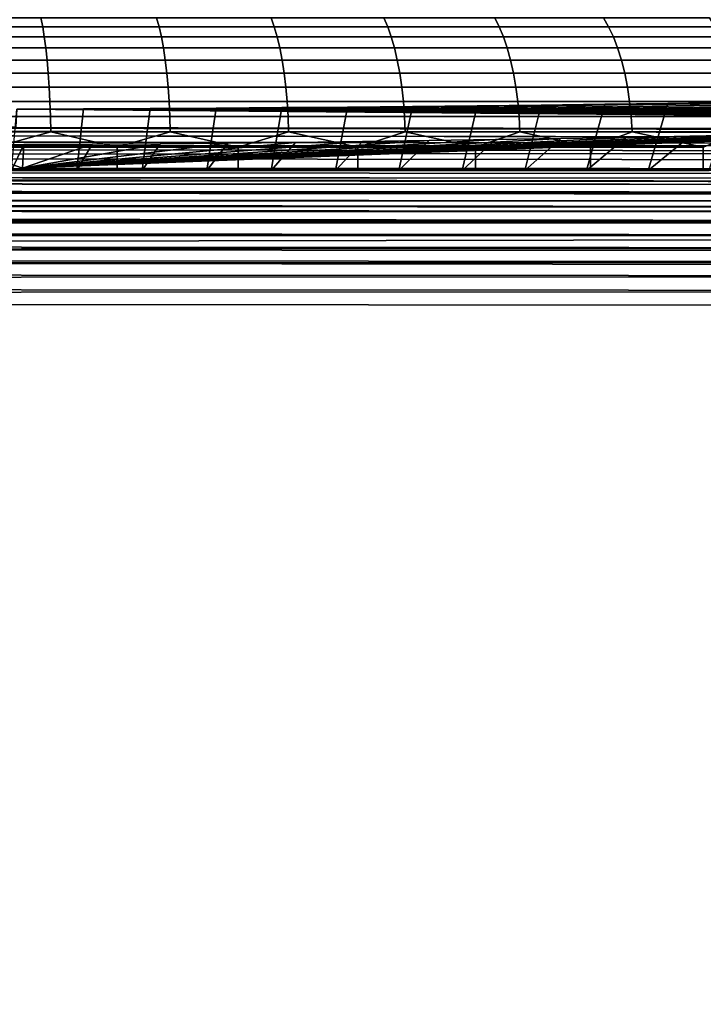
# Model space of a CAD drawing. Header units: metres. Extents: x -109 to 109, y -100 to 58.
# Tile 35 of 256: x -74.71 to -70.21, y -6 to 0.49. Entities that reach past the tile are written whole.
import ezdxf

# ---------------------------------------------------------------- set-up
doc = ezdxf.new("R2010")
doc.units = ezdxf.units.M
doc.layers.add('solid_21_062_100_XXX', color=7, linetype='CONTINUOUS')

msp = doc.modelspace()

# ---------------------------------------------------------------- linework, layer by layer
at = {"layer": 'solid_21_062_100_XXX'}
for points in [[(-74.57373, 0.505334, 13.891276), (-75.341888, 0.505334, 13.976296), (-75.334961, 0.447586, 14.059929), (-74.562202, 0.447586, 13.9744)], [(-75.341888, 0.505334, -13.976296), (-74.57373, 0.505334, -13.891276), (-74.562202, 0.447586, -13.9744), (-75.334961, 0.447586, -14.059929)], [(-73.811409, 0.505334, 13.764069), (-74.57373, 0.505334, 13.891276), (-74.562202, 0.447586, 13.9744), (-73.795326, 0.447586, 13.846431)], [(-74.57373, 0.505334, -13.891276), (-73.811409, 0.505334, -13.764069), (-73.795326, 0.447586, -13.846431), (-74.562202, 0.447586, -13.9744)], [(-73.057266, 0.505334, 13.595059), (-73.811409, 0.505334, 13.764069), (-73.795326, 0.447586, 13.846431), (-73.036659, 0.447586, 13.676411)], [(-73.811409, 0.505334, -13.764069), (-73.057266, 0.505334, -13.595059), (-73.036659, 0.447586, -13.676411), (-73.795326, 0.447586, -13.846431)], [(-72.313568, 0.505334, 13.384764), (-73.057266, 0.505334, 13.595059), (-73.036659, 0.447586, 13.676411), (-72.288521, 0.447586, 13.464855)], [(-73.057266, 0.505334, -13.595059), (-72.313568, 0.505334, -13.384764), (-72.288521, 0.447586, -13.464855), (-73.036659, 0.447586, -13.676411)], [(-71.582588, 0.505334, 13.133818), (-72.313568, 0.505334, 13.384764), (-72.288521, 0.447586, 13.464855), (-71.553162, 0.447586, 13.212408)], [(-72.313568, 0.505334, -13.384764), (-71.582588, 0.505334, -13.133818), (-71.553162, 0.447586, -13.212408), (-72.288521, 0.447586, -13.464855)], [(-70.866547, 0.505334, 12.842985), (-71.582588, 0.505334, 13.133818), (-71.553162, 0.447586, 13.212408), (-70.832832, 0.447586, 12.919835)], [(-71.582588, 0.505334, -13.133818), (-70.866547, 0.505334, -12.842985), (-70.832832, 0.447586, -12.919835), (-71.553162, 0.447586, -13.212408)], [(-70.16761, 0.505334, 12.513148), (-70.866547, 0.505334, 12.842985), (-70.832832, 0.447586, 12.919835), (-70.129715, 0.447586, 12.588025)], [(-70.866547, 0.505334, -12.842985), (-70.16761, 0.505334, -12.513148), (-70.129715, 0.447586, -12.588025), (-70.832832, 0.447586, -12.919835)], [(-74.562202, 0.447586, 13.9744), (-75.334961, 0.447586, 14.059929), (-75.328552, 0.3816, 14.137272), (-74.551544, 0.3816, 14.051272)], [(-75.334961, 0.447586, -14.059929), (-74.562202, 0.447586, -13.9744), (-74.551544, 0.3816, -14.051272), (-75.328552, 0.3816, -14.137272)], [(-73.795326, 0.447586, 13.846431), (-74.562202, 0.447586, 13.9744), (-74.551544, 0.3816, 14.051272), (-73.780449, 0.3816, 13.922599)], [(-74.562202, 0.447586, -13.9744), (-73.795326, 0.447586, -13.846431), (-73.780449, 0.3816, -13.922599), (-74.551544, 0.3816, -14.051272)], [(-73.036659, 0.447586, 13.676411), (-73.795326, 0.447586, 13.846431), (-73.780449, 0.3816, 13.922599), (-73.017609, 0.3816, 13.751644)], [(-73.795326, 0.447586, -13.846431), (-73.036659, 0.447586, -13.676411), (-73.017609, 0.3816, -13.751644), (-73.780449, 0.3816, -13.922599)], [(-72.288521, 0.447586, 13.464855), (-73.036659, 0.447586, 13.676411), (-73.017609, 0.3816, 13.751644), (-72.26535, 0.3816, 13.538925)], [(-73.036659, 0.447586, -13.676411), (-72.288521, 0.447586, -13.464855), (-72.26535, 0.3816, -13.538925), (-73.017609, 0.3816, -13.751644)], [(-71.553162, 0.447586, 13.212408), (-72.288521, 0.447586, 13.464855), (-72.26535, 0.3816, 13.538925), (-71.525955, 0.3816, 13.285089)], [(-72.288521, 0.447586, -13.464855), (-71.553162, 0.447586, -13.212408), (-71.525955, 0.3816, -13.285089), (-72.26535, 0.3816, -13.538925)], [(-70.832832, 0.447586, 12.919835), (-71.553162, 0.447586, 13.212408), (-71.525955, 0.3816, 13.285089), (-70.801659, 0.3816, 12.990907)], [(-71.553162, 0.447586, -13.212408), (-70.832832, 0.447586, -12.919835), (-70.801659, 0.3816, -12.990907), (-71.525955, 0.3816, -13.285089)], [(-70.129715, 0.447586, 12.588025), (-70.832832, 0.447586, 12.919835), (-70.801659, 0.3816, 12.990907), (-70.094673, 0.3816, 12.657271)], [(-70.832832, 0.447586, -12.919835), (-70.129715, 0.447586, -12.588025), (-70.094673, 0.3816, -12.657271), (-70.801659, 0.3816, -12.990907)], [(-74.551544, 0.3816, 14.051272), (-75.328552, 0.3816, 14.137272), (-75.322731, 0.30806, 14.207523), (-74.541855, 0.30806, 14.121096)], [(-75.328552, 0.3816, -14.137272), (-74.551544, 0.3816, -14.051272), (-74.541855, 0.30806, -14.121096), (-75.322731, 0.30806, -14.207523)], [(-73.780449, 0.3816, 13.922599), (-74.551544, 0.3816, 14.051272), (-74.541855, 0.30806, 14.121096), (-73.76693, 0.30806, 13.991784)], [(-74.551544, 0.3816, -14.051272), (-73.780449, 0.3816, -13.922599), (-73.76693, 0.30806, -13.991784), (-74.541855, 0.30806, -14.121096)], [(-73.017609, 0.3816, 13.751644), (-73.780449, 0.3816, 13.922599), (-73.76693, 0.30806, 13.991784), (-73.000305, 0.30806, 13.819979)], [(-73.780449, 0.3816, -13.922599), (-73.017609, 0.3816, -13.751644), (-73.000305, 0.30806, -13.819979), (-73.76693, 0.30806, -13.991784)], [(-72.26535, 0.3816, 13.538925), (-73.017609, 0.3816, 13.751644), (-73.000305, 0.30806, 13.819979), (-72.244308, 0.30806, 13.606203)], [(-73.017609, 0.3816, -13.751644), (-72.26535, 0.3816, -13.538925), (-72.244308, 0.30806, -13.606203), (-73.000305, 0.30806, -13.819979)], [(-71.525955, 0.3816, 13.285089), (-72.26535, 0.3816, 13.538925), (-72.244308, 0.30806, 13.606203), (-71.501236, 0.30806, 13.351106)], [(-72.26535, 0.3816, -13.538925), (-71.525955, 0.3816, -13.285089), (-71.501236, 0.30806, -13.351106), (-72.244308, 0.30806, -13.606203)], [(-70.801659, 0.3816, 12.990907), (-71.525955, 0.3816, 13.285089), (-71.501236, 0.30806, 13.351106), (-70.773346, 0.30806, 13.055462)], [(-71.525955, 0.3816, -13.285089), (-70.801659, 0.3816, -12.990907), (-70.773346, 0.30806, -13.055462), (-71.501236, 0.30806, -13.351106)], [(-70.094673, 0.3816, 12.657271), (-70.801659, 0.3816, 12.990907), (-70.773346, 0.30806, 13.055462), (-70.062843, 0.30806, 12.720168)], [(-70.801659, 0.3816, -12.990907), (-70.094673, 0.3816, -12.657271), (-70.062843, 0.30806, -12.720168), (-70.773346, 0.30806, -13.055462)], [(-74.541855, 0.30806, 14.121096), (-75.322731, 0.30806, 14.207523), (-75.317558, 0.22773, 14.269954), (-74.533257, 0.22773, 14.183147)], [(-75.322731, 0.30806, -14.207523), (-74.541855, 0.30806, -14.121096), (-74.533257, 0.22773, -14.183147), (-75.317558, 0.22773, -14.269954)], [(-73.76693, 0.30806, 13.991784), (-74.541855, 0.30806, 14.121096), (-74.533257, 0.22773, 14.183147), (-73.754921, 0.22773, 14.053267)], [(-74.541855, 0.30806, -14.121096), (-73.76693, 0.30806, -13.991784), (-73.754921, 0.22773, -14.053267), (-74.533257, 0.22773, -14.183147)], [(-73.000305, 0.30806, 13.819979), (-73.76693, 0.30806, 13.991784), (-73.754921, 0.22773, 14.053267), (-72.984924, 0.22773, 13.880707)], [(-73.76693, 0.30806, -13.991784), (-73.000305, 0.30806, -13.819979), (-72.984924, 0.22773, -13.880707), (-73.754921, 0.22773, -14.053267)], [(-72.244308, 0.30806, 13.606203), (-73.000305, 0.30806, 13.819979), (-72.984924, 0.22773, 13.880707), (-72.225609, 0.22773, 13.665992)], [(-73.000305, 0.30806, -13.819979), (-72.244308, 0.30806, -13.606203), (-72.225609, 0.22773, -13.665992), (-72.984924, 0.22773, -13.880707)], [(-71.501236, 0.30806, 13.351106), (-72.244308, 0.30806, 13.606203), (-72.225609, 0.22773, 13.665992), (-71.479271, 0.22773, 13.409773)], [(-72.244308, 0.30806, -13.606203), (-71.501236, 0.30806, -13.351106), (-71.479271, 0.22773, -13.409773), (-72.225609, 0.22773, -13.665992)], [(-70.773346, 0.30806, 13.055462), (-71.501236, 0.30806, 13.351106), (-71.479271, 0.22773, 13.409773), (-70.748177, 0.22773, 13.11283)], [(-71.501236, 0.30806, -13.351106), (-70.773346, 0.30806, -13.055462), (-70.748177, 0.22773, -13.11283), (-71.479271, 0.22773, -13.409773)], [(-70.062843, 0.30806, 12.720168), (-70.773346, 0.30806, 13.055462), (-70.748177, 0.22773, 13.11283), (-70.034554, 0.22773, 12.776064)], [(-70.773346, 0.30806, -13.055462), (-70.062843, 0.30806, -12.720168), (-70.034554, 0.22773, -12.776064), (-70.748177, 0.22773, -13.11283)], [(-74.533257, 0.22773, 14.183147), (-75.317558, 0.22773, 14.269954), (-75.313087, 0.141444, 14.323916), (-74.525818, 0.141444, 14.236781)], [(-75.317558, 0.22773, -14.269954), (-74.533257, 0.22773, -14.183147), (-74.525818, 0.141444, -14.236781), (-75.313087, 0.141444, -14.323916)], [(-73.754921, 0.22773, 14.053267), (-74.533257, 0.22773, 14.183147), (-74.525818, 0.141444, 14.236781), (-73.744545, 0.141444, 14.106409)], [(-74.533257, 0.22773, -14.183147), (-73.754921, 0.22773, -14.053267), (-73.744545, 0.141444, -14.106409), (-74.525818, 0.141444, -14.236781)], [(-72.984924, 0.22773, 13.880707), (-73.754921, 0.22773, 14.053267), (-73.744545, 0.141444, 14.106409), (-72.971634, 0.141444, 13.933197)], [(-73.754921, 0.22773, -14.053267), (-72.984924, 0.22773, -13.880707), (-72.971634, 0.141444, -13.933197), (-73.744545, 0.141444, -14.106409)], [(-72.225609, 0.22773, 13.665992), (-72.984924, 0.22773, 13.880707), (-72.971634, 0.141444, 13.933197), (-72.209442, 0.141444, 13.71767)], [(-72.984924, 0.22773, -13.880707), (-72.225609, 0.22773, -13.665992), (-72.209442, 0.141444, -13.71767), (-72.971634, 0.141444, -13.933197)], [(-71.479271, 0.22773, 13.409773), (-72.225609, 0.22773, 13.665992), (-72.209442, 0.141444, 13.71767), (-71.460281, 0.141444, 13.460483)], [(-72.225609, 0.22773, -13.665992), (-71.479271, 0.22773, -13.409773), (-71.460281, 0.141444, -13.460483), (-72.209442, 0.141444, -13.71767)], [(-70.748177, 0.22773, 13.11283), (-71.479271, 0.22773, 13.409773), (-71.460281, 0.141444, 13.460483), (-70.726425, 0.141444, 13.162416)], [(-71.479271, 0.22773, -13.409773), (-70.748177, 0.22773, -13.11283), (-70.726425, 0.141444, -13.162416), (-71.460281, 0.141444, -13.460483)], [(-70.034554, 0.22773, 12.776064), (-70.748177, 0.22773, 13.11283), (-70.726425, 0.141444, 13.162416), (-70.010109, 0.141444, 12.824377)], [(-70.748177, 0.22773, -13.11283), (-70.034554, 0.22773, -12.776064), (-70.010109, 0.141444, -12.824377), (-70.726425, 0.141444, -13.162416)], [(-74.525818, 0.141444, 14.236781), (-75.313087, 0.141444, 14.323916), (-75.309364, 0.050097, 14.36885), (-74.519623, 0.050097, 14.281442)], [(-75.313087, 0.141444, -14.323916), (-74.525818, 0.141444, -14.236781), (-74.519623, 0.050097, -14.281442), (-75.309364, 0.050097, -14.36885)], [(-73.744545, 0.141444, 14.106409), (-74.525818, 0.141444, 14.236781), (-74.519623, 0.050097, 14.281442), (-73.735901, 0.050097, 14.150661)], [(-74.525818, 0.141444, -14.236781), (-73.744545, 0.141444, -14.106409), (-73.735901, 0.050097, -14.150661), (-74.519623, 0.050097, -14.281442)], [(-72.971634, 0.141444, 13.933197), (-73.744545, 0.141444, 14.106409), (-73.735901, 0.050097, 14.150661), (-72.960564, 0.050097, 13.976905)], [(-73.744545, 0.141444, -14.106409), (-72.971634, 0.141444, -13.933197), (-72.960564, 0.050097, -13.976905), (-73.735901, 0.050097, -14.150661)], [(-72.209442, 0.141444, 13.71767), (-72.971634, 0.141444, 13.933197), (-72.960564, 0.050097, 13.976905), (-72.195984, 0.050097, 13.760702)], [(-72.971634, 0.141444, -13.933197), (-72.209442, 0.141444, -13.71767), (-72.195984, 0.050097, -13.760702), (-72.960564, 0.050097, -13.976905)], [(-71.460281, 0.141444, 13.460483), (-72.209442, 0.141444, 13.71767), (-72.195984, 0.050097, 13.760702), (-71.444473, 0.050097, 13.502708)], [(-72.209442, 0.141444, -13.71767), (-71.460281, 0.141444, -13.460483), (-71.444473, 0.050097, -13.502708), (-72.195984, 0.050097, -13.760702)], [(-70.726425, 0.141444, 13.162416), (-71.460281, 0.141444, 13.460483), (-71.444473, 0.050097, 13.502708), (-70.708321, 0.050097, 13.203707)], [(-71.460281, 0.141444, -13.460483), (-70.726425, 0.141444, -13.162416), (-70.708321, 0.050097, -13.203707), (-71.444473, 0.050097, -13.502708)], [(-70.010109, 0.141444, 12.824377), (-70.726425, 0.141444, 13.162416), (-70.708321, 0.050097, 13.203707), (-69.989746, 0.050097, 12.864607)], [(-70.726425, 0.141444, -13.162416), (-70.010109, 0.141444, -12.824377), (-69.989746, 0.050097, -12.864607), (-70.708321, 0.050097, -13.203707)], [(-74.519623, 0.050097, 14.281442), (-75.309364, 0.050097, 14.36885), (-75.306427, -0.045363, 14.404289), (-74.51474, -0.045363, 14.316666)], [(-75.309364, 0.050097, -14.36885), (-74.519623, 0.050097, -14.281442), (-74.51474, -0.045363, -14.316666), (-75.306427, -0.045363, -14.404289)], [(-73.735901, 0.050097, 14.150661), (-74.519623, 0.050097, 14.281442), (-74.51474, -0.045363, 14.316666), (-73.72908, -0.045363, 14.185562)], [(-74.519623, 0.050097, -14.281442), (-73.735901, 0.050097, -14.150661), (-73.72908, -0.045363, -14.185562), (-74.51474, -0.045363, -14.316666)], [(-72.960564, 0.050097, 13.976905), (-73.735901, 0.050097, 14.150661), (-73.72908, -0.045363, 14.185562), (-72.951836, -0.045363, 14.011377)], [(-73.735901, 0.050097, -14.150661), (-72.960564, 0.050097, -13.976905), (-72.951836, -0.045363, -14.011377), (-73.72908, -0.045363, -14.185562)], [(-72.195984, 0.050097, 13.760702), (-72.960564, 0.050097, 13.976905), (-72.951836, -0.045363, 14.011377), (-72.185371, -0.045363, 13.794641)], [(-72.960564, 0.050097, -13.976905), (-72.195984, 0.050097, -13.760702), (-72.185371, -0.045363, -13.794641), (-72.951836, -0.045363, -14.011377)], [(-71.444473, 0.050097, 13.502708), (-72.195984, 0.050097, 13.760702), (-72.185371, -0.045363, 13.794641), (-71.432007, -0.045363, 13.536011)], [(-72.195984, 0.050097, -13.760702), (-71.444473, 0.050097, -13.502708), (-71.432007, -0.045363, -13.536011), (-72.185371, -0.045363, -13.794641)], [(-70.708321, 0.050097, 13.203707), (-71.444473, 0.050097, 13.502708), (-71.432007, -0.045363, 13.536011), (-70.694031, -0.045363, 13.236273)], [(-71.444473, 0.050097, -13.502708), (-70.708321, 0.050097, -13.203707), (-70.694031, -0.045363, -13.236273), (-71.432007, -0.045363, -13.536011)], [(-69.989746, 0.050097, 12.864607), (-70.708321, 0.050097, 13.203707), (-70.694031, -0.045363, 13.236273), (-69.973694, -0.045363, 12.896336)], [(-70.708321, 0.050097, -13.203707), (-69.989746, 0.050097, -12.864607), (-69.973694, -0.045363, -12.896336), (-70.694031, -0.045363, -13.236273)], [(-74.51474, -0.045363, 14.316666), (-75.306427, -0.045363, 14.404289), (-75.304306, -0.143946, 14.429866), (-74.511215, -0.143946, 14.342086)], [(-75.306427, -0.045363, -14.404289), (-74.51474, -0.045363, -14.316666), (-74.511215, -0.143946, -14.342086), (-75.304306, -0.143946, -14.429866)], [(-73.72908, -0.045363, 14.185562), (-74.51474, -0.045363, 14.316666), (-74.511215, -0.143946, 14.342086), (-73.724159, -0.143946, 14.210751)], [(-74.51474, -0.045363, -14.316666), (-73.72908, -0.045363, -14.185562), (-73.724159, -0.143946, -14.210751), (-74.511215, -0.143946, -14.342086)], [(-72.951836, -0.045363, 14.011377), (-73.72908, -0.045363, 14.185562), (-73.724159, -0.143946, 14.210751), (-72.945534, -0.143946, 14.036257)], [(-73.72908, -0.045363, -14.185562), (-72.951836, -0.045363, -14.011377), (-72.945534, -0.143946, -14.036257), (-73.724159, -0.143946, -14.210751)], [(-72.185371, -0.045363, 13.794641), (-72.951836, -0.045363, 14.011377), (-72.945534, -0.143946, 14.036257), (-72.177711, -0.143946, 13.819136)], [(-72.951836, -0.045363, -14.011377), (-72.185371, -0.045363, -13.794641), (-72.177711, -0.143946, -13.819136), (-72.945534, -0.143946, -14.036257)], [(-71.432007, -0.045363, 13.536011), (-72.185371, -0.045363, 13.794641), (-72.177711, -0.143946, 13.819136), (-71.423004, -0.143946, 13.560046)], [(-72.185371, -0.045363, -13.794641), (-71.432007, -0.045363, -13.536011), (-71.423004, -0.143946, -13.560046), (-72.177711, -0.143946, -13.819136)], [(-70.694031, -0.045363, 13.236273), (-71.432007, -0.045363, 13.536011), (-71.423004, -0.143946, 13.560046), (-70.683723, -0.143946, 13.259775)], [(-71.432007, -0.045363, -13.536011), (-70.694031, -0.045363, -13.236273), (-70.683723, -0.143946, -13.259775), (-71.423004, -0.143946, -13.560046)], [(-70.977554, -0.5, 14.750088), (-71.385986, -0.5, 14.896623), (-71.276268, -0.06834, 15.315303), (-70.857346, -0.063164, 15.171488)], [(-58.685616, -0.233507, 19.904194), (-70.857346, -0.063164, 15.171488), (-71.276268, -0.06834, 15.315303)], [(-70.573112, -0.5, 14.59227), (-70.977554, -0.5, 14.750088), (-70.857346, -0.063164, 15.171488), (-70.442848, -0.057597, 15.016823)], [(-58.685616, -0.233507, 19.904194), (-70.442848, -0.057597, 15.016823), (-70.857346, -0.063164, 15.171488)], [(-69.973694, -0.045363, 12.896336), (-70.694031, -0.045363, 13.236273), (-70.683723, -0.143946, 13.259775), (-69.962105, -0.143946, 12.919234)], [(-70.694031, -0.045363, -13.236273), (-69.973694, -0.045363, -12.896336), (-69.962105, -0.143946, -12.919234), (-70.683723, -0.143946, -13.259775)], [(-70.173286, -0.5, 14.423425), (-70.573112, -0.5, 14.59227), (-70.442848, -0.057597, 15.016823), (-70.032639, -0.051638, 14.851267)], [(-58.685616, -0.233507, 19.904194), (-70.032639, -0.051638, 14.851267), (-70.442848, -0.057597, 15.016823)], [(-90.796425, -0.20214, 18.88147), (-58.685616, -0.233507, 19.904194), (-74.732597, -0.09507, 16.057959), (-74.739296, -0.213329, 19.343586)], [(-74.336693, -0.5, 15.600724), (-74.767349, -0.5, 15.654407), (-74.732597, -0.09507, 16.057959), (-74.292732, -0.093176, 16.005333)], [(-58.685616, -0.233507, 19.904194), (-74.292732, -0.093176, 16.005333), (-74.732597, -0.09507, 16.057959)], [(-73.9077, -0.5, 15.535198), (-74.336693, -0.5, 15.600724), (-74.292732, -0.093176, 16.005333), (-73.854805, -0.090867, 15.941162)], [(-58.685616, -0.233507, 19.904194), (-73.854805, -0.090867, 15.941162), (-74.292732, -0.093176, 16.005333)], [(-73.480453, -0.5, 15.457838), (-73.9077, -0.5, 15.535198), (-73.854805, -0.090867, 15.941162), (-73.418991, -0.088142, 15.865469)], [(-58.685616, -0.233507, 19.904194), (-73.418991, -0.088142, 15.865469), (-73.854805, -0.090867, 15.941162)], [(-73.055756, -0.5, 15.368791), (-73.480453, -0.5, 15.457838), (-73.418991, -0.088142, 15.865469), (-72.985336, -0.085004, 15.778282)], [(-58.685616, -0.233507, 19.904194), (-72.985336, -0.085004, 15.778282), (-73.418991, -0.088142, 15.865469)], [(-72.633659, -0.5, 15.268068), (-73.055756, -0.5, 15.368791), (-72.985336, -0.085004, 15.778282), (-72.553886, -0.081453, 15.679609)], [(-58.685616, -0.233507, 19.904194), (-72.553886, -0.081453, 15.679609), (-72.985336, -0.085004, 15.778282)], [(-72.214401, -0.5, 15.155724), (-72.633659, -0.5, 15.268068), (-72.553886, -0.081453, 15.679609), (-72.125015, -0.07749, 15.569501)], [(-58.685616, -0.233507, 19.904194), (-72.125015, -0.07749, 15.569501), (-72.553886, -0.081453, 15.679609)], [(-71.798309, -0.5, 15.031853), (-72.214401, -0.5, 15.155724), (-72.125015, -0.07749, 15.569501), (-71.698883, -0.073117, 15.448003)], [(-58.685616, -0.233507, 19.904194), (-71.698883, -0.073117, 15.448003), (-72.125015, -0.07749, 15.569501)], [(-71.385986, -0.5, 14.896623), (-71.798309, -0.5, 15.031853), (-71.698883, -0.073117, 15.448003), (-71.276268, -0.06834, 15.315303)], [(-58.685616, -0.233507, 19.904194), (-71.276268, -0.06834, 15.315303), (-71.698883, -0.073117, 15.448003)], [(-74.511215, -0.143946, 14.342086), (-75.304306, -0.143946, 14.429866), (-75.303024, -0.244628, 14.445314), (-74.509087, -0.244628, 14.357441)], [(-75.304306, -0.143946, -14.429866), (-74.511215, -0.143946, -14.342086), (-74.509087, -0.244628, -14.357441), (-75.303024, -0.244628, -14.445314)], [(-66.718445, -0.172508, -12.759581), (-66.352982, -0.158609, -12.488822), (-58.685669, -0.493421, -19.011005), (-74.695206, -0.485192, -18.8507)], [(-67.091019, -0.185889, -13.020239), (-66.718445, -0.172508, -12.759581), (-74.695206, -0.485192, -18.8507)], [(-67.470108, -0.198732, -13.270432), (-67.091019, -0.185889, -13.020239), (-74.695206, -0.485192, -18.8507)], [(-73.724159, -0.143946, 14.210751), (-74.511215, -0.143946, 14.342086), (-74.509087, -0.244628, 14.357441), (-73.721191, -0.244628, 14.225965)], [(-74.511215, -0.143946, -14.342086), (-73.724159, -0.143946, -14.210751), (-73.721191, -0.244628, -14.225965), (-74.509087, -0.244628, -14.357441)], [(-72.945534, -0.143946, 14.036257), (-73.724159, -0.143946, 14.210751), (-73.721191, -0.244628, 14.225965), (-72.941734, -0.244628, 14.051284)], [(-73.724159, -0.143946, -14.210751), (-72.945534, -0.143946, -14.036257), (-72.941734, -0.244628, -14.051284), (-73.721191, -0.244628, -14.225965)], [(-72.177711, -0.143946, 13.819136), (-72.945534, -0.143946, 14.036257), (-72.941734, -0.244628, 14.051284), (-72.17308, -0.244628, 13.83393)], [(-72.945534, -0.143946, -14.036257), (-72.177711, -0.143946, -13.819136), (-72.17308, -0.244628, -13.83393), (-72.941734, -0.244628, -14.051284)], [(-71.423004, -0.143946, 13.560046), (-72.177711, -0.143946, 13.819136), (-72.17308, -0.244628, 13.83393), (-71.417572, -0.244628, 13.574564)], [(-72.177711, -0.143946, -13.819136), (-71.423004, -0.143946, -13.560046), (-71.417572, -0.244628, -13.574564), (-72.17308, -0.244628, -13.83393)], [(-70.683723, -0.143946, 13.259775), (-71.423004, -0.143946, 13.560046), (-71.417572, -0.244628, 13.574564), (-70.677498, -0.244628, 13.273972)], [(-71.423004, -0.143946, -13.560046), (-70.683723, -0.143946, -13.259775), (-70.677498, -0.244628, -13.273972), (-71.417572, -0.244628, -13.574564)], [(-69.962105, -0.143946, 12.919234), (-70.683723, -0.143946, 13.259775), (-70.677498, -0.244628, 13.273972), (-69.955101, -0.244628, 12.933066)], [(-70.683723, -0.143946, -13.259775), (-69.962105, -0.143946, -12.919234), (-69.955101, -0.244628, -12.933066), (-70.677498, -0.244628, -13.273972)], [(-58.698948, -0.332348, 20.282795), (-58.695755, -0.292165, 20.192791), (-90.803246, -0.253139, 19.075031), (-90.80632, -0.291987, 19.161572)], [(-58.695755, -0.292165, 20.192791), (-90.803123, -0.251805, 19.071566), (-90.803246, -0.253139, 19.075031)], [(-58.695755, -0.292165, 20.192791), (-58.69244, -0.262078, 20.098932), (-90.799805, -0.221719, 18.977707), (-90.803123, -0.251805, 19.071566)], [(-58.69244, -0.262078, 20.098932), (-58.689041, -0.242446, 20.002346), (-90.796425, -0.20214, 18.88147), (-90.799805, -0.221719, 18.977707)], [(-58.689041, -0.242446, 20.002346), (-58.685616, -0.233507, 19.904194), (-90.796425, -0.20214, 18.88147)], [(-74.509087, -0.244628, 14.357441), (-75.303024, -0.244628, 14.445314), (-74.876503, -0.346263, 14.408826)], [(-75.303024, -0.244628, -14.445314), (-74.509087, -0.244628, -14.357441), (-74.876526, -0.346263, -14.408828)], [(-74.509087, -0.244628, -14.357441), (-74.071167, -0.346263, -14.295132), (-74.876526, -0.346263, -14.408828)], [(-74.509087, -0.244628, 14.357441), (-74.876503, -0.346263, 14.408826), (-74.071152, -0.346263, 14.295129)], [(-67.855751, -0.21104, -13.51019), (-67.470108, -0.198732, -13.270432), (-74.695206, -0.485192, -18.8507)], [(-68.248085, -0.222816, -13.739589), (-67.855751, -0.21104, -13.51019), (-74.695206, -0.485192, -18.8507)], [(-68.646652, -0.234047, -13.958356), (-68.248085, -0.222816, -13.739589), (-74.695206, -0.485192, -18.8507)], [(-69.051117, -0.244719, -14.166259), (-68.646652, -0.234047, -13.958356), (-74.695206, -0.485192, -18.8507)], [(-69.460846, -0.254819, -14.363013), (-69.051117, -0.244719, -14.166259), (-74.695206, -0.485192, -18.8507)], [(-69.87558, -0.26434, -14.548481), (-69.460846, -0.254819, -14.363013), (-74.695206, -0.485192, -18.8507)], [(-73.721191, -0.244628, 14.225965), (-74.509087, -0.244628, 14.357441), (-74.071152, -0.346263, 14.295129)], [(-74.509087, -0.244628, -14.357441), (-73.721191, -0.244628, -14.225965), (-74.071167, -0.346263, -14.295132)], [(-73.721191, -0.244628, -14.225965), (-73.27346, -0.346263, -14.136457), (-74.071167, -0.346263, -14.295132)], [(-73.721191, -0.244628, 14.225965), (-74.071152, -0.346263, 14.295129), (-73.273438, -0.346263, 14.136453)], [(-72.941734, -0.244628, 14.051284), (-73.721191, -0.244628, 14.225965), (-73.273438, -0.346263, 14.136453)], [(-73.721191, -0.244628, -14.225965), (-72.941734, -0.244628, -14.051284), (-73.27346, -0.346263, -14.136457)], [(-72.941734, -0.244628, -14.051284), (-72.485893, -0.346263, -13.933305), (-73.27346, -0.346263, -14.136457)], [(-72.941734, -0.244628, 14.051284), (-73.273438, -0.346263, 14.136453), (-72.485878, -0.346263, 13.933299)], [(-72.17308, -0.244628, 13.83393), (-72.941734, -0.244628, 14.051284), (-72.485878, -0.346263, 13.933299)], [(-72.941734, -0.244628, -14.051284), (-72.17308, -0.244628, -13.83393), (-72.485893, -0.346263, -13.933305)], [(-72.17308, -0.244628, -13.83393), (-71.71096, -0.346263, -13.686312), (-72.485893, -0.346263, -13.933305)], [(-72.17308, -0.244628, 13.83393), (-72.485878, -0.346263, 13.933299), (-71.710945, -0.346263, 13.686305)], [(-71.417572, -0.244628, 13.574564), (-72.17308, -0.244628, 13.83393), (-71.710945, -0.346263, 13.686305)], [(-72.17308, -0.244628, -13.83393), (-71.417572, -0.244628, -13.574564), (-71.71096, -0.346263, -13.686312)], [(-71.417572, -0.244628, -13.574564), (-70.951103, -0.346263, -13.396257), (-71.71096, -0.346263, -13.686312)], [(-71.417572, -0.244628, 13.574564), (-71.710945, -0.346263, 13.686305), (-70.95108, -0.346263, 13.396251)], [(-70.677498, -0.244628, 13.273972), (-71.417572, -0.244628, 13.574564), (-70.95108, -0.346263, 13.396251)], [(-71.417572, -0.244628, -13.574564), (-70.677498, -0.244628, -13.273972), (-70.951103, -0.346263, -13.396257)], [(-70.677498, -0.244628, -13.273972), (-70.208694, -0.346263, -13.064054), (-70.951103, -0.346263, -13.396257)], [(-70.677498, -0.244628, 13.273972), (-70.95108, -0.346263, 13.396251), (-70.208679, -0.346263, 13.064046)], [(-69.955101, -0.244628, 12.933066), (-70.677498, -0.244628, 13.273972), (-70.208679, -0.346263, 13.064046)], [(-70.677498, -0.244628, -13.273972), (-69.955101, -0.244628, -12.933066), (-70.208694, -0.346263, -13.064054)], [(-58.698948, -0.332348, 20.282795), (-90.806488, -0.294468, 19.166361), (-90.809349, -0.341782, 19.246643)], [(-58.698948, -0.332348, 20.282795), (-90.80632, -0.291987, 19.161572), (-90.806488, -0.294468, 19.166361)], [(-70.294846, -0.273273, -14.722499), (-69.87558, -0.26434, -14.548481), (-74.695206, -0.485192, -18.8507)], [(-70.718559, -0.281617, -14.885036), (-70.294846, -0.273273, -14.722499), (-74.695206, -0.485192, -18.8507)], [(-71.146782, -0.289372, -15.036107), (-70.718559, -0.281617, -14.885036), (-74.695206, -0.485192, -18.8507)], [(-71.5793, -0.296535, -15.175632), (-71.146782, -0.289372, -15.036107), (-74.695206, -0.485192, -18.8507)], [(-72.015404, -0.30309, -15.303337), (-71.5793, -0.296535, -15.175632), (-74.695206, -0.485192, -18.8507)], [(-72.454742, -0.309036, -15.419152), (-72.015404, -0.30309, -15.303337), (-74.695206, -0.485192, -18.8507)], [(-72.896721, -0.314362, -15.522916), (-72.454742, -0.309036, -15.419152), (-74.695206, -0.485192, -18.8507)], [(-73.341118, -0.319069, -15.61461), (-72.896721, -0.314362, -15.522916), (-74.695206, -0.485192, -18.8507)], [(-73.78775, -0.323155, -15.69421), (-73.341118, -0.319069, -15.61461), (-74.695206, -0.485192, -18.8507)], [(-74.236557, -0.326619, -15.761685), (-73.78775, -0.323155, -15.69421), (-74.695206, -0.485192, -18.8507)], [(-74.336693, -0.5, -15.600724), (-73.9077, -0.5, -15.535198), (-73.78775, -0.323155, -15.69421), (-74.236557, -0.326619, -15.761685)], [(-73.9077, -0.5, -15.535198), (-73.480453, -0.5, -15.457838), (-73.341118, -0.319069, -15.61461), (-73.78775, -0.323155, -15.69421)], [(-73.480453, -0.5, -15.457838), (-73.055756, -0.5, -15.368791), (-72.896721, -0.314362, -15.522916), (-73.341118, -0.319069, -15.61461)], [(-73.055756, -0.5, -15.368791), (-72.633659, -0.5, -15.268068), (-72.454742, -0.309036, -15.419152), (-72.896721, -0.314362, -15.522916)], [(-72.633659, -0.5, -15.268068), (-72.214401, -0.5, -15.155724), (-72.015404, -0.30309, -15.303337), (-72.454742, -0.309036, -15.419152)], [(-72.214401, -0.5, -15.155724), (-71.798309, -0.5, -15.031853), (-71.5793, -0.296535, -15.175632), (-72.015404, -0.30309, -15.303337)], [(-71.798309, -0.5, -15.031853), (-71.385986, -0.5, -14.896623), (-71.146782, -0.289372, -15.036107), (-71.5793, -0.296535, -15.175632)], [(-71.385986, -0.5, -14.896623), (-70.977554, -0.5, -14.750088), (-70.718559, -0.281617, -14.885036), (-71.146782, -0.289372, -15.036107)], [(-70.977554, -0.5, -14.750088), (-70.573112, -0.5, -14.59227), (-70.294846, -0.273273, -14.722499), (-70.718559, -0.281617, -14.885036)], [(-70.573112, -0.5, -14.59227), (-70.173286, -0.5, -14.423425), (-69.87558, -0.26434, -14.548481), (-70.294846, -0.273273, -14.722499)], [(-58.701981, -0.382143, 20.367865), (-90.812187, -0.400592, 19.325758), (-90.812431, -0.406226, 19.332462), (-58.704819, -0.440953, 20.44698)], [(-58.701981, -0.382143, 20.367865), (-90.809563, -0.345709, 19.252529), (-90.812187, -0.400592, 19.325758)], [(-58.698948, -0.332348, 20.282795), (-90.809349, -0.341782, 19.246643), (-90.809563, -0.345709, 19.252529), (-58.701981, -0.382143, 20.367865)], [(-58.686581, -0.503708, -19.108093), (-90.70475, -0.476963, -18.690395), (-75.139702, -0.331671, -15.860095), (-74.695206, -0.485192, -18.8507)], [(-75.19931, -0.5, -15.696197), (-74.767349, -0.5, -15.654407), (-74.687515, -0.32946, -15.817029), (-75.139702, -0.331671, -15.860095)], [(-75.139702, -0.331671, -15.860095), (-74.687515, -0.32946, -15.817029), (-74.695206, -0.485192, -18.8507)], [(-74.876526, -0.346263, -14.408828), (-74.071167, -0.346263, -14.295132), (-74.071152, -0.5, -14.295129), (-74.876488, -0.5, -14.408824)], [(-74.071152, -0.346263, 14.295129), (-74.876503, -0.346263, 14.408826), (-74.876488, -0.5, 14.408824), (-74.071152, -0.5, 14.295129)], [(-74.767349, -0.5, -15.654407), (-74.336693, -0.5, -15.600724), (-74.236557, -0.326619, -15.761685), (-74.687515, -0.32946, -15.817029)], [(-74.687515, -0.32946, -15.817029), (-74.236557, -0.326619, -15.761685), (-74.695206, -0.485192, -18.8507)], [(-74.071167, -0.346263, -14.295132), (-73.27346, -0.346263, -14.136457), (-73.273468, -0.5, -14.136459), (-74.071152, -0.5, -14.295129)], [(-73.273438, -0.346263, 14.136453), (-74.071152, -0.346263, 14.295129), (-74.071152, -0.5, 14.295129), (-73.273468, -0.5, 14.136459)], [(-72.485878, -0.346263, 13.933299), (-73.273438, -0.346263, 14.136453), (-73.273468, -0.5, 14.136459), (-72.485909, -0.5, 13.933306)], [(-73.27346, -0.346263, -14.136457), (-72.485893, -0.346263, -13.933305), (-72.485909, -0.5, -13.933306), (-73.273468, -0.5, -14.136459)], [(-71.710945, -0.346263, 13.686305), (-72.485878, -0.346263, 13.933299), (-72.485909, -0.5, 13.933306), (-71.71096, -0.5, 13.686308)], [(-72.485893, -0.346263, -13.933305), (-71.71096, -0.346263, -13.686312), (-71.71096, -0.5, -13.686308), (-72.485909, -0.5, -13.933306)], [(-70.95108, -0.346263, 13.396251), (-71.710945, -0.346263, 13.686305), (-71.71096, -0.5, 13.686308), (-70.951073, -0.5, 13.396246)], [(-71.71096, -0.346263, -13.686312), (-70.951103, -0.346263, -13.396257), (-70.951073, -0.5, -13.396246), (-71.71096, -0.5, -13.686308)], [(-70.951103, -0.346263, -13.396257), (-70.208694, -0.346263, -13.064054), (-70.208664, -0.5, -13.064036), (-70.951073, -0.5, -13.396246)], [(-70.208679, -0.346263, 13.064046), (-70.95108, -0.346263, 13.396251), (-70.951073, -0.5, 13.396246), (-70.208664, -0.5, 13.064036)], [(-58.707424, -0.508072, 20.519188), (-58.704819, -0.440953, 20.44698), (-90.812431, -0.406226, 19.332462), (-90.814796, -0.46771, 19.397968)], [(-58.709766, -0.582693, 20.583622), (-58.707424, -0.508072, 20.519188), (-90.815056, -0.475268, 19.405169), (-90.817139, -0.542332, 19.462404)], [(-58.707424, -0.508072, 20.519188), (-90.814796, -0.46771, 19.397968), (-90.815056, -0.475268, 19.405169)], [(-58.687546, -0.524451, -19.203493), (-58.688488, -0.555407, -19.296087), (-90.707642, -0.538944, -18.975462), (-90.706734, -0.508897, -18.886145)], [(-58.687546, -0.524451, -19.203493), (-90.706734, -0.508897, -18.886145), (-90.706696, -0.507989, -18.88287)], [(-58.686581, -0.503708, -19.108093), (-58.687546, -0.524451, -19.203493), (-90.706696, -0.507989, -18.88287), (-90.705742, -0.487412, -18.78849)], [(-58.686581, -0.503708, -19.108093), (-90.705742, -0.487412, -18.78849), (-90.70475, -0.476963, -18.690395)], [(-74.876488, -0.5, -14.408824), (-74.071152, -0.5, -14.295129), (-74.336693, -0.5, -15.600724), (-74.767349, -0.5, -15.654407)], [(-74.876488, -0.5, 14.408824), (-74.336693, -0.5, 15.600724), (-73.9077, -0.5, 15.535198), (-74.071152, -0.5, 14.295129)], [(-74.876488, -0.5, 14.408824), (-74.767349, -0.5, 15.654407), (-74.336693, -0.5, 15.600724)], [(-58.686581, -0.503708, -19.108093), (-74.695206, -0.485192, -18.8507), (-58.685669, -0.493421, -19.011005)], [(-74.071152, -0.5, -14.295129), (-73.9077, -0.5, -15.535198), (-74.336693, -0.5, -15.600724)], [(-74.071152, -0.5, -14.295129), (-73.273468, -0.5, -14.136459), (-73.480453, -0.5, -15.457838), (-73.9077, -0.5, -15.535198)], [(-74.071152, -0.5, 14.295129), (-73.480453, -0.5, 15.457838), (-73.055756, -0.5, 15.368791), (-73.273468, -0.5, 14.136459)], [(-74.071152, -0.5, 14.295129), (-73.9077, -0.5, 15.535198), (-73.480453, -0.5, 15.457838)], [(-73.273468, -0.5, -14.136459), (-73.055756, -0.5, -15.368791), (-73.480453, -0.5, -15.457838)], [(-73.273468, -0.5, -14.136459), (-72.485909, -0.5, -13.933306), (-72.633659, -0.5, -15.268068), (-73.055756, -0.5, -15.368791)], [(-73.273468, -0.5, 14.136459), (-72.633659, -0.5, 15.268068), (-72.214401, -0.5, 15.155724), (-72.485909, -0.5, 13.933306)], [(-73.273468, -0.5, 14.136459), (-73.055756, -0.5, 15.368791), (-72.633659, -0.5, 15.268068)], [(-72.485909, -0.5, -13.933306), (-72.214401, -0.5, -15.155724), (-72.633659, -0.5, -15.268068)], [(-72.485909, -0.5, -13.933306), (-71.71096, -0.5, -13.686308), (-71.798309, -0.5, -15.031853), (-72.214401, -0.5, -15.155724)], [(-72.485909, -0.5, 13.933306), (-71.798309, -0.5, 15.031853), (-71.385986, -0.5, 14.896623), (-71.71096, -0.5, 13.686308)], [(-72.485909, -0.5, 13.933306), (-72.214401, -0.5, 15.155724), (-71.798309, -0.5, 15.031853)], [(-71.71096, -0.5, -13.686308), (-71.385986, -0.5, -14.896623), (-71.798309, -0.5, -15.031853)], [(-71.71096, -0.5, -13.686308), (-70.951073, -0.5, -13.396246), (-70.977554, -0.5, -14.750088), (-71.385986, -0.5, -14.896623)], [(-71.71096, -0.5, 13.686308), (-70.977554, -0.5, 14.750088), (-70.573112, -0.5, 14.59227), (-70.951073, -0.5, 13.396246)], [(-71.71096, -0.5, 13.686308), (-71.385986, -0.5, 14.896623), (-70.977554, -0.5, 14.750088)], [(-70.951073, -0.5, -13.396246), (-70.573112, -0.5, -14.59227), (-70.977554, -0.5, -14.750088)], [(-70.951073, -0.5, -13.396246), (-70.208664, -0.5, -13.064036), (-70.173286, -0.5, -14.423425), (-70.573112, -0.5, -14.59227)], [(-70.951073, -0.5, 13.396246), (-70.573112, -0.5, 14.59227), (-70.173286, -0.5, 14.423425), (-70.208664, -0.5, 13.064036)], [(-58.711823, -0.663921, 20.639511), (-58.709766, -0.582693, 20.583622), (-90.817406, -0.551976, 19.469748), (-90.819191, -0.62356, 19.518295)], [(-58.709766, -0.582693, 20.583622), (-90.817139, -0.542332, 19.462404), (-90.817406, -0.551976, 19.469748)], [(-58.6894, -0.596212, -19.384781), (-58.690262, -0.646384, -19.468534), (-90.709412, -0.629919, -19.147913), (-90.708626, -0.583572, -19.071329)], [(-58.6894, -0.596212, -19.384781), (-90.708626, -0.583572, -19.071329), (-90.708549, -0.579747, -19.064157)], [(-58.688488, -0.555407, -19.296087), (-58.6894, -0.596212, -19.384781), (-90.708549, -0.579747, -19.064157), (-90.707695, -0.541082, -18.980814)], [(-58.688488, -0.555407, -19.296087), (-90.707695, -0.541082, -18.980814), (-90.707642, -0.538944, -18.975462)], [(-58.713562, -0.75078, 20.686182), (-58.711823, -0.663921, 20.639511), (-90.81945, -0.635399, 19.525394), (-90.82093, -0.71042, 19.564966)], [(-58.711823, -0.663921, 20.639511), (-90.819191, -0.62356, 19.518295), (-90.81945, -0.635399, 19.525394)], [(-58.690262, -0.646384, -19.468534), (-58.691074, -0.705334, -19.54636), (-90.71022, -0.688869, -19.22574), (-90.709503, -0.635841, -19.156572)], [(-58.690262, -0.646384, -19.468534), (-90.709503, -0.635841, -19.156572), (-90.709412, -0.629919, -19.147913)], [(-58.713562, -0.75078, 20.686182), (-90.82093, -0.71042, 19.564966), (-90.821175, -0.7245, 19.571419)], [(-58.691074, -0.705334, -19.54636), (-58.691818, -0.772368, -19.617342), (-90.710968, -0.755903, -19.296722), (-90.710327, -0.697245, -19.235491)], [(-58.691074, -0.705334, -19.54636), (-90.710327, -0.697245, -19.235491), (-90.71022, -0.688869, -19.22574)], [(-58.714966, -0.842227, 20.723076), (-58.713562, -0.75078, 20.686182), (-90.821175, -0.7245, 19.571419), (-90.822334, -0.801868, 19.60186)], [(-58.691818, -0.772368, -19.617342), (-58.69249, -0.846697, -19.680645), (-90.711639, -0.830232, -19.360027), (-90.711075, -0.767026, -19.307112)], [(-58.691818, -0.772368, -19.617342), (-90.711075, -0.767026, -19.307112), (-90.710968, -0.755903, -19.296722)], [(-58.716015, -0.937165, 20.749746), (-58.714966, -0.842227, 20.723076), (-90.82254, -0.818173, 19.607248), (-90.823387, -0.896807, 19.628532)], [(-58.714966, -0.842227, 20.723076), (-90.822334, -0.801868, 19.60186), (-90.82254, -0.818173, 19.607248)], [(-58.69249, -0.846697, -19.680645), (-90.711754, -0.844323, -19.37055), (-90.711639, -0.830232, -19.360027)], [(-58.716015, -0.937165, 20.749746), (-90.823387, -0.896807, 19.628532), (-90.823547, -0.915255, 19.632439)], [(-58.69249, -0.846697, -19.680645), (-58.693081, -0.927446, -19.735523), (-90.712234, -0.910982, -19.414909), (-90.711754, -0.844323, -19.37055)], [(-58.716015, -0.937165, 20.749746), (-90.824066, -0.994097, 19.644663), (-90.824165, -1.014538, 19.646675), (-58.716702, -1.034454, 20.765877)], [(-58.716015, -0.937165, 20.749746), (-90.823547, -0.915255, 19.632439), (-90.824066, -0.994097, 19.644663)], [(-58.693081, -0.927446, -19.735523), (-58.693584, -1.013666, -19.781334), (-90.712738, -0.997202, -19.46072), (-90.712341, -0.92818, -19.425022)], [(-58.693081, -0.927446, -19.735523), (-90.712341, -0.92818, -19.425022), (-90.712234, -0.910982, -19.414909)], [(-90.824165, -1.014538, 19.646675), (-90.824379, -1.092569, 19.650059), (-58.717014, -1.132924, 20.771273), (-58.716702, -1.034454, 20.765877)], [(-58.693584, -1.013666, -19.781334), (-58.693993, -1.10434, -19.817535), (-90.713142, -1.087878, -19.496923), (-90.712837, -1.017564, -19.469856)], [(-58.693584, -1.013666, -19.781334), (-90.712837, -1.017564, -19.469856), (-90.712738, -0.997202, -19.46072)], [(-58.717014, -1.132924, 20.771273), (-90.824379, -1.092569, 19.650059), (-64.111687, -22.04216, 20.582888), (-62.696728, -22.05307, 20.632298)], [(-90.824379, -1.092569, 19.650059), (-70.30159, -21.989178, 20.36673), (-64.111687, -22.04216, 20.582888)], [(-90.824379, -1.092569, 19.650059), (-73.050484, -21.962698, 20.270737), (-70.30159, -21.989178, 20.36673)], [(-90.824379, -1.092569, 19.650059), (-77.512512, -21.915497, 20.11492), (-73.050484, -21.962698, 20.270737)], [(-58.693993, -1.10434, -19.817535), (-90.713234, -1.11137, -19.504498), (-90.713142, -1.087878, -19.496923)], [(-58.693993, -1.10434, -19.817535), (-58.694302, -1.198403, -19.843702), (-90.713455, -1.181942, -19.52309), (-90.713234, -1.11137, -19.504498)], [(-58.694302, -1.198403, -19.843702), (-58.694511, -1.294746, -19.859526), (-90.713661, -1.278287, -19.538916), (-90.713524, -1.208441, -19.528519)], [(-58.694302, -1.198403, -19.843702), (-90.713524, -1.208441, -19.528519), (-90.713455, -1.181942, -19.52309)], [(-58.694511, -1.294746, -19.859526), (-58.694614, -1.392238, -19.86482), (-90.713768, -1.375779, -19.54421), (-90.713707, -1.307578, -19.541622)], [(-58.694511, -1.294746, -19.859526), (-90.713707, -1.307578, -19.541622), (-90.713661, -1.278287, -19.538916)], [(-82.890564, -21.807096, -19.622545), (-90.713768, -21.722593, -19.54421), (-90.713768, -1.375779, -19.54421), (-58.694614, -1.392238, -19.86482)], [(-81.930107, -21.816317, -19.632162), (-82.890564, -21.807096, -19.622545), (-58.694614, -1.392238, -19.86482)], [(-74.587799, -21.8794, -19.705681), (-81.930107, -21.816317, -19.632162), (-58.694614, -1.392238, -19.86482)], [(-73.122314, -21.89053, -19.720356), (-74.587799, -21.8794, -19.705681), (-58.694614, -1.392238, -19.86482)], [(-65.807335, -21.939495, -19.7936), (-73.122314, -21.89053, -19.720356), (-58.694614, -1.392238, -19.86482)]]:
    msp.add_3dface(points, dxfattribs=at)

doc.saveas('drawing.dxf')
